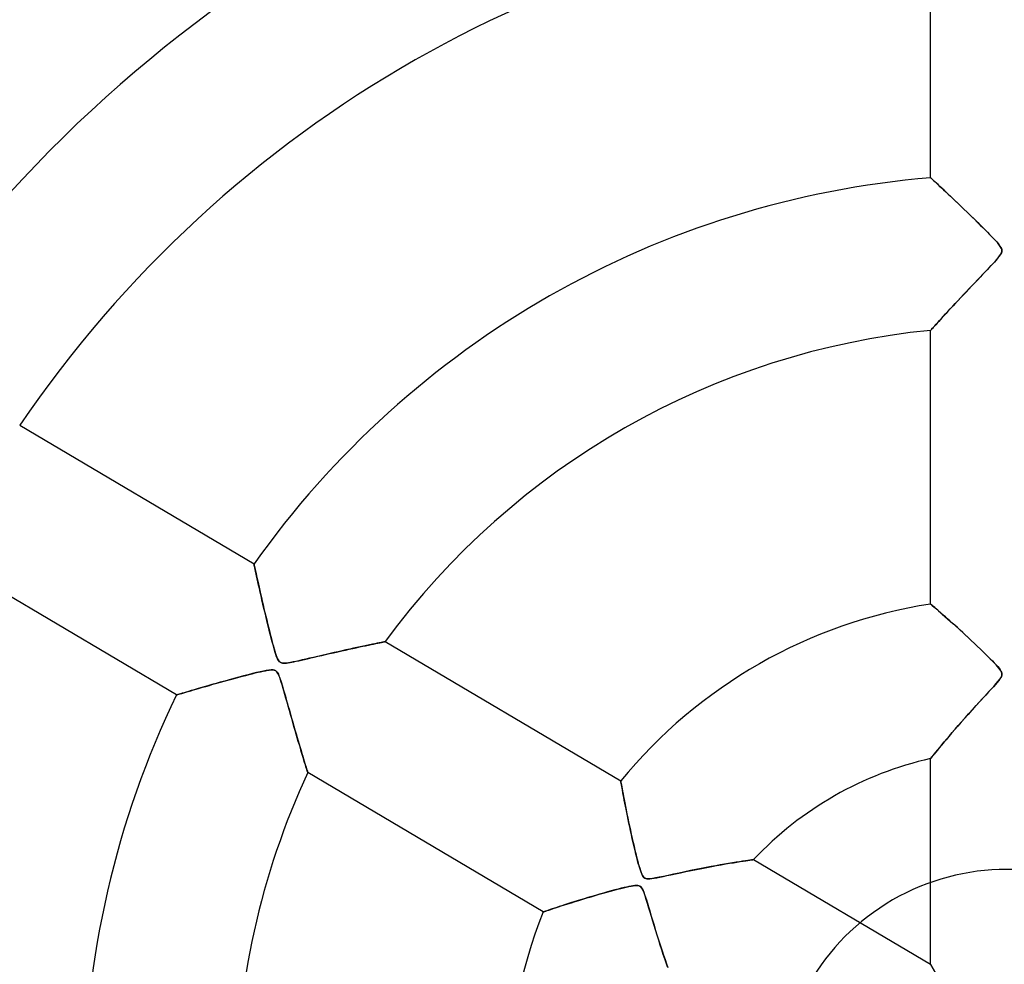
# Model space of a CAD drawing. Header units: millimetres. Extents: x -635 to 635, y -635 to 635.
# Tile 16 of 53: x -65 to 0, y 9 to 71. Entities that reach past the tile are written whole.
import ezdxf

# ---------------------------------------------------------------- set-up
doc = ezdxf.new("R2010")
doc.units = ezdxf.units.MM
doc.layers.add('HIDDEN', color=7, linetype='Continuous')
doc.layers.add('THICK', color=7, linetype='Continuous')

msp = doc.modelspace()

# ---------------------------------------------------------------- linework, layer by layer
at = {"layer": 'HIDDEN'}
for p, q in [((-5, 60.434), (-5, 78.326)), ((-5, 60.434), (-4.992, 60.426)), ((-4.992, 60.426), (-5, 60.434)), ((-4.992, 60.426), (-4.969, 60.405)), ((-4.967, 60.403), (-4.992, 60.426)), ((-4.969, 60.405), (-4.932, 60.37)), ((-4.927, 60.366), (-4.967, 60.403)), ((-4.932, 60.37), (-4.879, 60.322)), ((-4.872, 60.315), (-4.927, 60.366)), ((-4.879, 60.322), (-4.812, 60.26)), ((-4.802, 60.251), (-4.872, 60.315)), ((-4.812, 60.26), (-4.732, 60.185)), ((-4.719, 60.174), (-4.802, 60.251)), ((-4.732, 60.185), (-4.639, 60.099)), ((-4.623, 60.085), (-4.719, 60.174)), ((-4.639, 60.099), (-4.533, 60.001)), ((-4.515, 59.984), (-4.623, 60.085)), ((-4.533, 60.001), (-4.417, 59.893)), ((-4.395, 59.872), (-4.515, 59.984)), ((-4.417, 59.893), (-4.291, 59.775)), ((-4.262, 59.749), (-4.395, 59.872)), ((-4.291, 59.775), (-4.154, 59.648)), ((-4.118, 59.614), (-4.262, 59.749)), ((-4.154, 59.648), (-4.009, 59.512)), ((-3.962, 59.467), (-4.118, 59.614)), ((-4.009, 59.512), (-3.856, 59.368)), ((-3.794, 59.31), (-3.962, 59.467)), ((-3.856, 59.368), (-3.696, 59.217)), ((-3.617, 59.142), (-3.794, 59.31)), ((-3.696, 59.217), (-3.529, 59.06)), ((-3.43, 58.965), (-3.617, 59.142)), ((-3.529, 59.06), (-3.357, 58.897)), ((-3.234, 58.78), (-3.43, 58.965)), ((-3.357, 58.897), (-3.179, 58.728)), ((-3.031, 58.586), (-3.234, 58.78)), ((-3.179, 58.728), (-2.997, 58.554)), ((-2.82, 58.384), (-3.031, 58.586)), ((-2.997, 58.554), (-2.812, 58.376)), ((-2.602, 58.175), (-2.82, 58.384)), ((-2.812, 58.376), (-2.626, 58.198)), ((-2.626, 58.198), (-2.442, 58.02)), ((-2.378, 57.959), (-2.602, 58.175)), ((-2.442, 58.02), (-2.26, 57.844)), ((-2.149, 57.736), (-2.378, 57.959)), ((-2.26, 57.844), (-2.081, 57.67)), ((-1.914, 57.506), (-2.149, 57.736)), ((-2.081, 57.67), (-1.907, 57.499)), ((-1.68, 57.275), (-1.914, 57.506)), ((-1.907, 57.499), (-1.737, 57.332)), ((-1.737, 57.332), (-1.573, 57.169)), ((-1.457, 57.054), (-1.68, 57.275)), ((-1.573, 57.169), (-1.416, 57.012)), ((-1.249, 56.845), (-1.457, 57.054)), ((-1.416, 57.012), (-1.266, 56.862)), ((-1.266, 56.862), (-1.125, 56.718)), ((-1.059, 56.651), (-1.249, 56.845)), ((-1.125, 56.718), (-0.993, 56.583)), ((-0.889, 56.474), (-1.059, 56.651)), ((-0.993, 56.583), (-0.871, 56.455)), ((-0.74, 56.315), (-0.889, 56.474)), ((-0.871, 56.455), (-0.758, 56.334)), ((-0.758, 56.334), (-0.655, 56.22)), ((-0.616, 56.176), (-0.74, 56.315)), ((-0.655, 56.22), (-0.565, 56.115)), ((-0.51, 56.049), (-0.616, 56.176)), ((-0.565, 56.115), (-0.487, 56.018)), ((-0.421, 55.926), (-0.51, 56.049)), ((-0.487, 56.018), (-0.425, 55.933)), ((-0.425, 55.933), (-0.38, 55.859)), ((-0.357, 55.813), (-0.421, 55.926)), ((-0.38, 55.859), (-0.347, 55.794)), ((-0.323, 55.715), (-0.357, 55.813)), ((-0.347, 55.794), (-0.327, 55.734)), ((-0.327, 55.734), (-0.317, 55.677)), ((-0.317, 55.622), (-0.323, 55.715)), ((-0.317, 55.677), (-0.317, 55.621)), ((-0.766, 54.946), (-0.66, 55.067)), ((-0.631, 55.1), (-0.716, 55.003)), ((-0.66, 55.067), (-0.562, 55.183)), ((-0.553, 55.194), (-0.631, 55.1)), ((-0.562, 55.183), (-0.469, 55.302)), ((-0.483, 55.282), (-0.553, 55.194)), ((-0.425, 55.364), (-0.483, 55.282)), ((-0.469, 55.302), (-0.391, 55.418)), ((-0.38, 55.438), (-0.425, 55.364)), ((-0.391, 55.418), (-0.339, 55.525)), ((-0.348, 55.504), (-0.38, 55.438)), ((-0.327, 55.564), (-0.348, 55.504)), ((-0.339, 55.525), (-0.317, 55.622)), ((-0.317, 55.621), (-0.327, 55.564)), ((-1.283, 54.391), (-1.429, 54.237)), ((-1.347, 54.324), (-1.181, 54.499)), ((-1.147, 54.535), (-1.283, 54.391)), ((-1.181, 54.499), (-1.028, 54.662)), ((-1.022, 54.669), (-1.147, 54.535)), ((-1.028, 54.662), (-0.89, 54.811)), ((-0.908, 54.791), (-1.022, 54.669)), ((-0.807, 54.901), (-0.908, 54.791)), ((-0.89, 54.811), (-0.766, 54.946)), ((-0.716, 55.003), (-0.807, 54.901)), ((-2.099, 53.534), (-1.903, 53.74)), ((-1.916, 53.726), (-2.092, 53.541)), ((-1.747, 53.904), (-1.916, 53.726)), ((-1.903, 53.74), (-1.709, 53.943)), ((-1.584, 54.074), (-1.747, 53.904)), ((-1.709, 53.943), (-1.523, 54.139)), ((-1.429, 54.237), (-1.584, 54.074)), ((-1.523, 54.139), (-1.347, 54.324)), ((-2.672, 52.929), (-2.484, 53.128)), ((-2.457, 53.157), (-2.645, 52.958)), ((-2.484, 53.128), (-2.293, 53.329)), ((-2.272, 53.351), (-2.457, 53.157)), ((-2.293, 53.329), (-2.099, 53.534)), ((-2.092, 53.541), (-2.272, 53.351)), ((-3.213, 52.354), (-3.037, 52.542)), ((-3.017, 52.563), (-3.195, 52.373)), ((-3.037, 52.542), (-2.856, 52.734)), ((-2.833, 52.758), (-3.017, 52.563)), ((-2.856, 52.734), (-2.672, 52.929)), ((-2.645, 52.958), (-2.833, 52.758)), ((-3.87, 51.649), (-3.714, 51.817)), ((-3.687, 51.845), (-3.837, 51.684)), ((-3.714, 51.817), (-3.552, 51.991)), ((-3.53, 52.014), (-3.687, 51.845)), ((-3.552, 51.991), (-3.385, 52.17)), ((-3.366, 52.191), (-3.53, 52.014)), ((-3.385, 52.17), (-3.213, 52.354)), ((-3.195, 52.373), (-3.366, 52.191)), ((-4.417, 51.053), (-4.293, 51.189)), ((-4.24, 51.247), (-4.359, 51.117)), ((-4.293, 51.189), (-4.16, 51.334)), ((-4.113, 51.384), (-4.24, 51.247)), ((-4.16, 51.334), (-4.018, 51.487)), ((-3.979, 51.53), (-4.113, 51.384)), ((-4.018, 51.487), (-3.87, 51.649)), ((-3.837, 51.684), (-3.979, 51.53)), ((-4.936, 50.484), (-4.971, 50.445)), ((-4.969, 50.447), (-4.93, 50.49)), ((-4.887, 50.538), (-4.936, 50.484)), ((-4.93, 50.49), (-4.877, 50.548)), ((-4.825, 50.605), (-4.887, 50.538)), ((-4.877, 50.548), (-4.81, 50.622)), ((-4.752, 50.686), (-4.825, 50.605)), ((-4.81, 50.622), (-4.729, 50.711)), ((-4.668, 50.779), (-4.752, 50.686)), ((-4.729, 50.711), (-4.636, 50.813)), ((-4.574, 50.882), (-4.668, 50.779)), ((-4.636, 50.813), (-4.532, 50.928)), ((-4.47, 50.995), (-4.574, 50.882)), ((-4.532, 50.928), (-4.417, 51.053)), ((-4.359, 51.117), (-4.47, 50.995)), ((-4.993, 50.421), (-5, 50.413)), ((-5, 50.413), (-4.992, 50.421)), ((-5, 32.432), (-5, 50.413)), ((-4.971, 50.445), (-4.993, 50.421)), ((-4.992, 50.421), (-4.969, 50.447)), ((-64.873, 44.175), (-49.472, 35.067)), ((-54.563, 26.459), (-69.963, 35.567)), ((-49.47, 35.056), (-49.472, 35.067)), ((-49.472, 35.067), (-49.47, 35.057)), ((-49.47, 35.057), (-49.464, 35.026)), ((-49.463, 35.023), (-49.47, 35.056)), ((-49.464, 35.026), (-49.453, 34.976)), ((-49.452, 34.97), (-49.463, 35.023)), ((-49.453, 34.976), (-49.438, 34.906)), ((-49.436, 34.896), (-49.452, 34.97)), ((-49.438, 34.906), (-49.419, 34.817)), ((-49.416, 34.803), (-49.436, 34.896)), ((-49.419, 34.817), (-49.396, 34.71)), ((-49.392, 34.693), (-49.416, 34.803)), ((-49.396, 34.71), (-49.369, 34.585)), ((-49.364, 34.565), (-49.392, 34.693)), ((-49.369, 34.585), (-49.338, 34.445)), ((-49.333, 34.421), (-49.364, 34.565)), ((-49.338, 34.445), (-49.304, 34.29)), ((-49.298, 34.26), (-49.333, 34.421)), ((-49.304, 34.29), (-49.267, 34.121)), ((-49.259, 34.083), (-49.298, 34.26)), ((-49.267, 34.121), (-49.227, 33.939)), ((-49.216, 33.89), (-49.259, 34.083)), ((-49.227, 33.939), (-49.184, 33.745)), ((-49.169, 33.681), (-49.216, 33.89)), ((-49.184, 33.745), (-49.138, 33.54)), ((-49.119, 33.457), (-49.169, 33.681)), ((-49.138, 33.54), (-49.089, 33.326)), ((-49.065, 33.219), (-49.119, 33.457)), ((-49.089, 33.326), (-49.039, 33.102)), ((-49.008, 32.968), (-49.065, 33.219)), ((-49.039, 33.102), (-48.986, 32.87)), ((-48.948, 32.705), (-49.008, 32.968)), ((-48.986, 32.87), (-48.931, 32.631)), ((-48.885, 32.431), (-48.948, 32.705)), ((-48.931, 32.631), (-48.874, 32.386)), ((-48.818, 32.147), (-48.885, 32.431)), ((-48.874, 32.386), (-48.816, 32.136)), ((-5, 32.432), (-4.992, 32.425)), ((-4.992, 32.425), (-5, 32.432)), ((-4.992, 32.425), (-4.967, 32.403)), ((-4.968, 32.405), (-4.992, 32.425)), ((-4.929, 32.371), (-4.968, 32.405)), ((-4.967, 32.403), (-4.926, 32.368)), ((-4.875, 32.324), (-4.929, 32.371)), ((-4.926, 32.368), (-4.868, 32.318)), ((-48.749, 31.853), (-48.818, 32.147)), ((-48.816, 32.136), (-48.757, 31.886)), ((-48.757, 31.886), (-48.697, 31.637)), ((-48.677, 31.551), (-48.749, 31.853)), ((-4.807, 32.265), (-4.875, 32.324)), ((-4.868, 32.318), (-4.795, 32.255)), ((-4.726, 32.196), (-4.807, 32.265)), ((-4.795, 32.255), (-4.705, 32.178)), ((-4.634, 32.116), (-4.726, 32.196)), ((-4.705, 32.178), (-4.602, 32.088)), ((-4.531, 32.026), (-4.634, 32.116)), ((-4.602, 32.088), (-4.485, 31.986)), ((-4.418, 31.928), (-4.531, 32.026)), ((-4.485, 31.986), (-4.355, 31.872)), ((-4.297, 31.821), (-4.418, 31.928)), ((-4.355, 31.872), (-4.212, 31.747)), ((-4.167, 31.707), (-4.297, 31.821)), ((-4.212, 31.747), (-4.059, 31.612)), ((-48.697, 31.637), (-48.638, 31.39)), ((-48.602, 31.24), (-48.677, 31.551)), ((-48.638, 31.39), (-48.579, 31.148)), ((-48.523, 30.92), (-48.602, 31.24)), ((-48.579, 31.148), (-48.521, 30.911)), ((-4.029, 31.586), (-4.167, 31.707)), ((-4.059, 31.612), (-3.895, 31.467)), ((-3.885, 31.458), (-4.029, 31.586)), ((-3.895, 31.467), (-3.721, 31.313)), ((-3.734, 31.324), (-3.885, 31.458)), ((-3.577, 31.183), (-3.734, 31.324)), ((-3.721, 31.313), (-3.54, 31.15)), ((-3.413, 31.036), (-3.577, 31.183)), ((-3.54, 31.15), (-3.351, 30.98)), ((-48.444, 30.601), (-48.523, 30.92)), ((-48.521, 30.911), (-48.464, 30.679)), ((-48.464, 30.679), (-48.407, 30.456)), ((-48.367, 30.297), (-48.444, 30.601)), ((-48.407, 30.456), (-48.352, 30.24)), ((-3.243, 30.883), (-3.413, 31.036)), ((-3.351, 30.98), (-3.155, 30.803)), ((-3.067, 30.723), (-3.243, 30.883)), ((-3.155, 30.803), (-2.953, 30.619)), ((-2.885, 30.557), (-3.067, 30.723)), ((-2.953, 30.619), (-2.746, 30.429)), ((-2.699, 30.386), (-2.885, 30.557)), ((-2.746, 30.429), (-2.539, 30.238)), ((-48.293, 30.012), (-48.367, 30.297)), ((-48.352, 30.24), (-48.299, 30.035)), ((-48.299, 30.035), (-48.247, 29.84)), ((-48.223, 29.75), (-48.293, 30.012)), ((-48.247, 29.84), (-48.198, 29.657)), ((-41.952, 29.736), (-41.779, 29.773)), ((-41.695, 29.79), (-41.875, 29.752)), ((-41.779, 29.773), (-41.618, 29.807)), ((-41.529, 29.825), (-41.695, 29.79)), ((-41.618, 29.807), (-41.468, 29.838)), ((-41.377, 29.857), (-41.529, 29.825)), ((-41.468, 29.838), (-41.331, 29.866)), ((-41.242, 29.885), (-41.377, 29.857)), ((-41.331, 29.866), (-41.209, 29.892)), ((-41.124, 29.909), (-41.242, 29.885)), ((-41.209, 29.892), (-41.102, 29.914)), ((-41.026, 29.929), (-41.124, 29.909)), ((-41.102, 29.914), (-41.012, 29.932)), ((-40.949, 29.945), (-41.026, 29.929)), ((-41.012, 29.932), (-40.941, 29.947)), ((-40.893, 29.957), (-40.949, 29.945)), ((-40.941, 29.947), (-40.889, 29.957)), ((-40.859, 29.964), (-40.893, 29.957)), ((-40.889, 29.957), (-40.858, 29.964)), ((-40.847, 29.966), (-40.859, 29.964)), ((-40.858, 29.964), (-40.847, 29.966)), ((-40.847, 29.966), (-25.37, 20.813)), ((-2.507, 30.208), (-2.699, 30.386)), ((-2.539, 30.238), (-2.335, 30.048)), ((-2.311, 30.026), (-2.507, 30.208)), ((-2.335, 30.048), (-2.135, 29.86)), ((-2.111, 29.838), (-2.311, 30.026)), ((-2.135, 29.86), (-1.939, 29.675)), ((-1.913, 29.65), (-2.111, 29.838)), ((-48.157, 29.512), (-48.223, 29.75)), ((-48.198, 29.657), (-48.15, 29.487)), ((-48.095, 29.304), (-48.157, 29.512)), ((-48.15, 29.487), (-48.103, 29.329)), ((-48.103, 29.329), (-48.058, 29.183)), ((-48.039, 29.126), (-48.095, 29.304)), ((-48.058, 29.183), (-48.013, 29.051)), ((-47.983, 28.97), (-48.039, 29.126)), ((-44.765, 29.114), (-44.503, 29.174)), ((-44.465, 29.183), (-44.735, 29.121)), ((-44.503, 29.174), (-44.237, 29.234)), ((-44.198, 29.243), (-44.465, 29.183)), ((-44.237, 29.234), (-43.969, 29.295)), ((-43.936, 29.302), (-44.198, 29.243)), ((-43.969, 29.295), (-43.707, 29.354)), ((-43.679, 29.36), (-43.936, 29.302)), ((-43.707, 29.354), (-43.454, 29.41)), ((-43.428, 29.416), (-43.679, 29.36)), ((-43.454, 29.41), (-43.209, 29.464)), ((-43.182, 29.47), (-43.428, 29.416)), ((-43.209, 29.464), (-42.974, 29.516)), ((-42.943, 29.523), (-43.182, 29.47)), ((-42.974, 29.516), (-42.749, 29.565)), ((-42.71, 29.573), (-42.943, 29.523)), ((-42.749, 29.565), (-42.533, 29.612)), ((-42.486, 29.622), (-42.71, 29.573)), ((-42.533, 29.612), (-42.328, 29.656)), ((-42.272, 29.668), (-42.486, 29.622)), ((-42.328, 29.656), (-42.135, 29.697)), ((-42.068, 29.712), (-42.272, 29.668)), ((-42.135, 29.697), (-41.952, 29.736)), ((-41.875, 29.752), (-42.068, 29.712)), ((-1.939, 29.675), (-1.75, 29.494)), ((-1.723, 29.468), (-1.913, 29.65)), ((-1.75, 29.494), (-1.568, 29.319)), ((-1.541, 29.293), (-1.723, 29.468)), ((-1.568, 29.319), (-1.395, 29.15)), ((-1.369, 29.125), (-1.541, 29.293)), ((-1.395, 29.15), (-1.232, 28.99)), ((-1.208, 28.966), (-1.369, 29.125)), ((-48.013, 29.051), (-47.969, 28.935)), ((-47.924, 28.831), (-47.983, 28.97)), ((-47.969, 28.935), (-47.927, 28.838)), ((-47.927, 28.838), (-47.887, 28.761)), ((-47.86, 28.718), (-47.924, 28.831)), ((-47.887, 28.761), (-47.847, 28.701)), ((-47.792, 28.639), (-47.86, 28.718)), ((-47.847, 28.701), (-47.806, 28.653)), ((-47.806, 28.653), (-47.762, 28.615)), ((-47.715, 28.586), (-47.792, 28.639)), ((-47.762, 28.615), (-47.714, 28.586)), ((-47.62, 28.557), (-47.715, 28.586)), ((-47.714, 28.586), (-47.66, 28.566)), ((-47.66, 28.566), (-47.597, 28.553)), ((-47.502, 28.547), (-47.62, 28.557)), ((-47.597, 28.553), (-47.524, 28.547)), ((-47.524, 28.547), (-47.438, 28.549)), ((-47.362, 28.554), (-47.502, 28.547)), ((-47.438, 28.549), (-47.338, 28.557)), ((-47.212, 28.574), (-47.362, 28.554)), ((-47.338, 28.557), (-47.226, 28.572)), ((-47.226, 28.572), (-47.106, 28.591)), ((-47.063, 28.599), (-47.212, 28.574)), ((-47.106, 28.591), (-46.979, 28.615)), ((-46.905, 28.63), (-47.063, 28.599)), ((-46.979, 28.615), (-46.845, 28.642)), ((-46.725, 28.667), (-46.905, 28.63)), ((-46.845, 28.642), (-46.699, 28.673)), ((-46.526, 28.71), (-46.725, 28.667)), ((-46.699, 28.673), (-46.536, 28.708)), ((-46.536, 28.708), (-46.357, 28.748)), ((-46.308, 28.759), (-46.526, 28.71)), ((-46.357, 28.748), (-46.163, 28.792)), ((-46.074, 28.812), (-46.308, 28.759)), ((-46.163, 28.792), (-45.957, 28.839)), ((-45.824, 28.87), (-46.074, 28.812)), ((-45.957, 28.839), (-45.738, 28.89)), ((-45.561, 28.931), (-45.824, 28.87)), ((-45.738, 28.89), (-45.508, 28.943)), ((-45.287, 28.994), (-45.561, 28.931)), ((-45.508, 28.943), (-45.268, 28.998)), ((-45.01, 29.058), (-45.287, 28.994)), ((-45.268, 28.998), (-45.02, 29.055)), ((-45.02, 29.055), (-44.765, 29.114)), ((-44.735, 29.121), (-45.01, 29.058)), ((-1.232, 28.99), (-1.08, 28.838)), ((-1.059, 28.817), (-1.208, 28.966)), ((-1.08, 28.838), (-0.941, 28.696)), ((-0.924, 28.678), (-1.059, 28.817)), ((-0.941, 28.696), (-0.815, 28.565)), ((-0.802, 28.551), (-0.924, 28.678)), ((-0.815, 28.565), (-0.699, 28.44)), ((-0.696, 28.436), (-0.802, 28.551)), ((-49.565, 27.861), (-49.85, 27.789)), ((-49.794, 27.803), (-49.588, 27.855)), ((-49.588, 27.855), (-49.392, 27.904)), ((-49.301, 27.926), (-49.565, 27.861)), ((-49.392, 27.904), (-49.208, 27.948)), ((-49.062, 27.982), (-49.301, 27.926)), ((-49.208, 27.948), (-49.036, 27.988)), ((-48.849, 28.029), (-49.062, 27.982)), ((-49.036, 27.988), (-48.875, 28.024)), ((-48.875, 28.024), (-48.725, 28.054)), ((-48.666, 28.065), (-48.849, 28.029)), ((-48.725, 28.054), (-48.588, 28.079)), ((-48.503, 28.092), (-48.666, 28.065)), ((-48.588, 28.079), (-48.465, 28.096)), ((-48.352, 28.106), (-48.503, 28.092)), ((-48.465, 28.096), (-48.361, 28.106)), ((-48.361, 28.106), (-48.274, 28.108)), ((-48.223, 28.104), (-48.352, 28.106)), ((-48.274, 28.108), (-48.201, 28.102)), ((-48.12, 28.083), (-48.223, 28.104)), ((-48.201, 28.102), (-48.139, 28.089)), ((-48.139, 28.089), (-48.085, 28.069)), ((-48.037, 28.041), (-48.12, 28.083)), ((-48.085, 28.069), (-48.037, 28.041)), ((-48.037, 28.041), (-47.993, 28.003)), ((-47.966, 27.972), (-48.037, 28.041)), ((-47.993, 28.003), (-47.951, 27.954)), ((-47.9, 27.873), (-47.966, 27.972)), ((-47.951, 27.954), (-47.911, 27.893)), ((-47.911, 27.893), (-47.871, 27.817)), ((-47.839, 27.747), (-47.9, 27.873)), ((-0.699, 28.44), (-0.594, 28.322)), ((-0.603, 28.332), (-0.696, 28.436)), ((-0.518, 28.23), (-0.603, 28.332)), ((-0.594, 28.322), (-0.504, 28.213)), ((-0.444, 28.133), (-0.518, 28.23)), ((-0.504, 28.213), (-0.431, 28.115)), ((-0.385, 28.042), (-0.444, 28.133)), ((-0.431, 28.115), (-0.378, 28.03)), ((-0.346, 27.963), (-0.385, 28.042)), ((-0.378, 28.03), (-0.343, 27.956)), ((-0.323, 27.891), (-0.346, 27.963)), ((-0.343, 27.956), (-0.323, 27.888)), ((-0.316, 27.821), (-0.323, 27.891)), ((-0.323, 27.888), (-0.316, 27.821)), ((-51.97, 27.214), (-52.24, 27.138)), ((-52.168, 27.158), (-51.925, 27.227)), ((-51.689, 27.293), (-51.97, 27.214)), ((-51.925, 27.227), (-51.678, 27.296)), ((-51.398, 27.374), (-51.689, 27.293)), ((-51.678, 27.296), (-51.43, 27.365)), ((-51.43, 27.365), (-51.183, 27.433)), ((-51.098, 27.456), (-51.398, 27.374)), ((-51.183, 27.433), (-50.939, 27.5)), ((-50.789, 27.54), (-51.098, 27.456)), ((-50.939, 27.5), (-50.698, 27.565)), ((-50.472, 27.625), (-50.789, 27.54)), ((-50.698, 27.565), (-50.462, 27.628)), ((-50.154, 27.71), (-50.472, 27.625)), ((-50.462, 27.628), (-50.232, 27.689)), ((-50.232, 27.689), (-50.009, 27.748)), ((-49.85, 27.789), (-50.154, 27.71)), ((-50.009, 27.748), (-49.794, 27.803)), ((-47.871, 27.817), (-47.83, 27.725)), ((-47.784, 27.607), (-47.839, 27.747)), ((-47.83, 27.725), (-47.789, 27.62)), ((-47.789, 27.62), (-47.748, 27.505)), ((-47.734, 27.464), (-47.784, 27.607)), ((-47.748, 27.505), (-47.708, 27.383)), ((-47.685, 27.31), (-47.734, 27.464)), ((-47.708, 27.383), (-47.667, 27.252)), ((-47.631, 27.135), (-47.685, 27.31)), ((-47.667, 27.252), (-47.623, 27.109)), ((-0.846, 27.026), (-0.683, 27.211)), ((-0.625, 27.279), (-0.741, 27.144)), ((-0.683, 27.211), (-0.552, 27.367)), ((-0.525, 27.401), (-0.625, 27.279)), ((-0.552, 27.367), (-0.456, 27.493)), ((-0.444, 27.509), (-0.525, 27.401)), ((-0.456, 27.493), (-0.39, 27.593)), ((-0.385, 27.602), (-0.444, 27.509)), ((-0.39, 27.593), (-0.349, 27.675)), ((-0.346, 27.681), (-0.385, 27.602)), ((-0.349, 27.675), (-0.324, 27.75)), ((-0.324, 27.753), (-0.346, 27.681)), ((-0.316, 27.821), (-0.324, 27.753)), ((-0.324, 27.75), (-0.316, 27.821)), ((-54.305, 26.537), (-54.395, 26.51)), ((-54.318, 26.533), (-54.213, 26.564)), ((-54.196, 26.569), (-54.305, 26.537)), ((-54.213, 26.564), (-54.091, 26.6)), ((-54.071, 26.606), (-54.196, 26.569)), ((-54.091, 26.6), (-53.953, 26.641)), ((-53.929, 26.648), (-54.071, 26.606)), ((-53.953, 26.641), (-53.801, 26.686)), ((-53.772, 26.695), (-53.929, 26.648)), ((-53.801, 26.686), (-53.635, 26.735)), ((-53.598, 26.746), (-53.772, 26.695)), ((-53.635, 26.735), (-53.456, 26.787)), ((-53.408, 26.801), (-53.598, 26.746)), ((-53.456, 26.787), (-53.265, 26.843)), ((-53.203, 26.861), (-53.408, 26.801)), ((-53.265, 26.843), (-53.064, 26.902)), ((-52.982, 26.925), (-53.203, 26.861)), ((-53.064, 26.902), (-52.852, 26.963)), ((-52.747, 26.993), (-52.982, 26.925)), ((-52.852, 26.963), (-52.632, 27.026)), ((-52.5, 27.064), (-52.747, 26.993)), ((-52.632, 27.026), (-52.404, 27.091)), ((-52.24, 27.138), (-52.5, 27.064)), ((-52.404, 27.091), (-52.168, 27.158)), ((-47.573, 26.94), (-47.631, 27.135)), ((-47.623, 27.109), (-47.576, 26.949)), ((-47.576, 26.949), (-47.525, 26.773)), ((-47.511, 26.725), (-47.573, 26.94)), ((-47.525, 26.773), (-47.47, 26.583)), ((-47.445, 26.494), (-47.511, 26.725)), ((-47.47, 26.583), (-47.412, 26.379)), ((-1.49, 26.326), (-1.254, 26.581)), ((-1.187, 26.655), (-1.376, 26.45)), ((-1.254, 26.581), (-1.038, 26.816)), ((-1.019, 26.837), (-1.187, 26.655)), ((-1.038, 26.816), (-0.846, 27.026)), ((-0.873, 26.998), (-1.019, 26.837)), ((-0.741, 27.144), (-0.873, 26.998)), ((-54.552, 26.463), (-54.563, 26.459)), ((-54.563, 26.459), (-54.553, 26.462)), ((-54.553, 26.462), (-54.523, 26.471)), ((-54.52, 26.472), (-54.552, 26.463)), ((-54.523, 26.471), (-54.474, 26.486)), ((-54.468, 26.488), (-54.52, 26.472)), ((-54.474, 26.486), (-54.405, 26.507)), ((-54.395, 26.51), (-54.468, 26.488)), ((-54.405, 26.507), (-54.318, 26.533)), ((-47.375, 26.248), (-47.445, 26.494)), ((-47.412, 26.379), (-47.351, 26.163)), ((-47.301, 25.988), (-47.375, 26.248)), ((-47.351, 26.163), (-47.286, 25.936)), ((-47.225, 25.718), (-47.301, 25.988)), ((-47.286, 25.936), (-47.219, 25.699)), ((-1.807, 25.983), (-2.045, 25.723)), ((-2.005, 25.767), (-1.743, 26.052)), ((-1.583, 26.226), (-1.807, 25.983)), ((-1.743, 26.052), (-1.49, 26.326)), ((-1.376, 26.45), (-1.583, 26.226)), ((-47.147, 25.444), (-47.225, 25.718)), ((-47.219, 25.699), (-47.15, 25.454)), ((-47.15, 25.454), (-47.078, 25.202)), ((-47.07, 25.173), (-47.147, 25.444)), ((-2.293, 25.451), (-2.536, 25.181)), ((-2.505, 25.216), (-2.259, 25.487)), ((-2.045, 25.723), (-2.293, 25.451)), ((-2.259, 25.487), (-2.005, 25.767)), ((-47.078, 25.202), (-47.005, 24.944)), ((-46.994, 24.906), (-47.07, 25.173)), ((-47.005, 24.944), (-46.93, 24.681)), ((-46.919, 24.643), (-46.994, 24.906)), ((-46.93, 24.681), (-46.854, 24.417)), ((-46.844, 24.385), (-46.919, 24.643)), ((-2.997, 24.662), (-3.215, 24.414)), ((-3.181, 24.453), (-2.966, 24.698)), ((-2.771, 24.918), (-2.997, 24.662)), ((-2.966, 24.698), (-2.74, 24.953)), ((-2.536, 25.181), (-2.771, 24.918)), ((-2.74, 24.953), (-2.505, 25.216)), ((-46.854, 24.417), (-46.779, 24.159)), ((-46.771, 24.132), (-46.844, 24.385)), ((-46.779, 24.159), (-46.706, 23.91)), ((-46.699, 23.885), (-46.771, 24.132)), ((-3.62, 23.946), (-3.807, 23.727)), ((-3.763, 23.779), (-3.579, 23.994)), ((-3.423, 24.175), (-3.62, 23.946)), ((-3.579, 23.994), (-3.386, 24.218)), ((-3.215, 24.414), (-3.423, 24.175)), ((-3.386, 24.218), (-3.181, 24.453)), ((-46.706, 23.91), (-46.636, 23.67)), ((-46.628, 23.643), (-46.699, 23.885)), ((-46.636, 23.67), (-46.568, 23.439)), ((-46.559, 23.408), (-46.628, 23.643)), ((-46.568, 23.439), (-46.502, 23.218)), ((-46.491, 23.18), (-46.559, 23.408)), ((-4.146, 23.325), (-4.297, 23.144)), ((-4.261, 23.188), (-4.105, 23.375)), ((-3.983, 23.52), (-4.146, 23.325)), ((-4.105, 23.375), (-3.939, 23.572)), ((-3.807, 23.727), (-3.983, 23.52)), ((-3.939, 23.572), (-3.763, 23.779)), ((-46.502, 23.218), (-46.44, 23.007)), ((-46.426, 22.961), (-46.491, 23.18)), ((-46.44, 23.007), (-46.38, 22.806)), ((-46.363, 22.75), (-46.426, 22.961)), ((-46.38, 22.806), (-46.323, 22.616)), ((-46.303, 22.551), (-46.363, 22.75)), ((-4.669, 22.691), (-4.765, 22.573)), ((-4.757, 22.583), (-4.654, 22.709)), ((-4.559, 22.826), (-4.669, 22.691)), ((-4.654, 22.709), (-4.537, 22.853)), ((-4.435, 22.977), (-4.559, 22.826)), ((-4.537, 22.853), (-4.405, 23.013)), ((-4.297, 23.144), (-4.435, 22.977)), ((-4.405, 23.013), (-4.261, 23.188)), ((-46.323, 22.616), (-46.268, 22.437)), ((-46.246, 22.362), (-46.303, 22.551)), ((-46.268, 22.437), (-46.217, 22.268)), ((-46.192, 22.186), (-46.246, 22.362)), ((-46.217, 22.268), (-46.169, 22.111)), ((-46.143, 22.024), (-46.192, 22.186)), ((-46.169, 22.111), (-46.125, 21.964)), ((-46.097, 21.876), (-46.143, 22.024)), ((-4.99, 22.294), (-5, 22.281)), ((-5, 22.281), (-4.99, 22.293)), ((-5, 8.766), (-5, 22.281)), ((-4.96, 22.331), (-4.99, 22.294)), ((-4.99, 22.293), (-4.961, 22.33)), ((-4.961, 22.33), (-4.911, 22.392)), ((-4.911, 22.392), (-4.96, 22.331)), ((-4.911, 22.392), (-4.843, 22.477)), ((-4.846, 22.473), (-4.911, 22.392)), ((-4.765, 22.573), (-4.846, 22.473)), ((-4.843, 22.477), (-4.757, 22.583)), ((-46.125, 21.964), (-46.084, 21.831)), ((-46.057, 21.744), (-46.097, 21.876)), ((-46.084, 21.831), (-46.047, 21.711)), ((-46.021, 21.629), (-46.057, 21.744)), ((-46.047, 21.711), (-46.015, 21.607)), ((-45.992, 21.533), (-46.021, 21.629)), ((-46.015, 21.607), (-45.987, 21.519)), ((-45.968, 21.457), (-45.992, 21.533)), ((-45.987, 21.519), (-45.966, 21.45)), ((-45.951, 21.403), (-45.968, 21.457)), ((-45.966, 21.45), (-45.95, 21.4)), ((-45.941, 21.37), (-45.951, 21.403)), ((-45.95, 21.4), (-45.941, 21.369)), ((-45.937, 21.358), (-45.941, 21.37)), ((-45.941, 21.369), (-45.937, 21.358)), ((-30.461, 12.205), (-45.937, 21.358)), ((-25.368, 20.803), (-25.37, 20.813)), ((-25.37, 20.813), (-25.368, 20.802)), ((-25.363, 20.772), (-25.368, 20.803)), ((-25.368, 20.802), (-25.363, 20.77)), ((-25.354, 20.721), (-25.363, 20.772)), ((-25.363, 20.77), (-25.353, 20.716)), ((-25.341, 20.65), (-25.354, 20.721)), ((-25.353, 20.716), (-25.34, 20.642)), ((-25.325, 20.562), (-25.341, 20.65)), ((-25.34, 20.642), (-25.322, 20.546)), ((-25.306, 20.457), (-25.325, 20.562)), ((-25.322, 20.546), (-25.301, 20.43)), ((-25.284, 20.337), (-25.306, 20.457)), ((-25.301, 20.43), (-25.277, 20.295)), ((-25.26, 20.203), (-25.284, 20.337)), ((-25.277, 20.295), (-25.249, 20.142)), ((-25.232, 20.056), (-25.26, 20.203)), ((-25.249, 20.142), (-25.217, 19.973)), ((-25.203, 19.897), (-25.232, 20.056)), ((-25.217, 19.973), (-25.182, 19.786)), ((-25.171, 19.726), (-25.203, 19.897)), ((-25.182, 19.786), (-25.144, 19.585)), ((-25.136, 19.546), (-25.171, 19.726)), ((-25.144, 19.585), (-25.102, 19.37)), ((-25.1, 19.357), (-25.136, 19.546)), ((-25.102, 19.37), (-25.058, 19.143)), ((-25.061, 19.159), (-25.1, 19.357)), ((-25.02, 18.952), (-25.061, 19.159)), ((-25.058, 19.143), (-25.01, 18.904)), ((-24.977, 18.736), (-25.02, 18.952)), ((-25.01, 18.904), (-24.96, 18.654)), ((-24.931, 18.512), (-24.977, 18.736)), ((-24.96, 18.654), (-24.907, 18.395)), ((-24.883, 18.279), (-24.931, 18.512)), ((-24.907, 18.395), (-24.852, 18.128)), ((-24.833, 18.038), (-24.883, 18.279)), ((-24.852, 18.128), (-24.794, 17.853)), ((-24.78, 17.79), (-24.833, 18.038)), ((-24.794, 17.853), (-24.735, 17.578)), ((-24.725, 17.535), (-24.78, 17.79)), ((-24.735, 17.578), (-24.675, 17.306)), ((-24.668, 17.274), (-24.725, 17.535)), ((-24.675, 17.306), (-24.615, 17.037)), ((-24.608, 17.006), (-24.668, 17.274)), ((-24.615, 17.037), (-24.555, 16.775)), ((-24.547, 16.74), (-24.608, 17.006)), ((-24.555, 16.775), (-24.496, 16.52)), ((-24.488, 16.484), (-24.547, 16.74)), ((-24.496, 16.52), (-24.438, 16.274)), ((-24.429, 16.238), (-24.488, 16.484)), ((-24.438, 16.274), (-24.381, 16.039)), ((-24.372, 16.005), (-24.429, 16.238)), ((-24.381, 16.039), (-24.325, 15.817)), ((-24.317, 15.785), (-24.372, 16.005)), ((-24.325, 15.817), (-24.272, 15.609)), ((-24.265, 15.581), (-24.317, 15.785)), ((-24.272, 15.609), (-24.221, 15.418)), ((-24.214, 15.393), (-24.265, 15.581)), ((-17.361, 15.538), (-17.566, 15.506)), ((-17.52, 15.514), (-17.327, 15.544)), ((-17.178, 15.566), (-17.361, 15.538)), ((-17.327, 15.544), (-17.154, 15.57)), ((-17.017, 15.59), (-17.178, 15.566)), ((-17.154, 15.57), (-17.004, 15.592)), ((-16.882, 15.61), (-17.017, 15.59)), ((-17.004, 15.592), (-16.876, 15.611)), ((-16.774, 15.626), (-16.882, 15.61)), ((-16.876, 15.611), (-16.773, 15.626)), ((-16.695, 15.637), (-16.774, 15.626)), ((-16.773, 15.626), (-16.697, 15.637)), ((-16.697, 15.637), (-16.649, 15.643)), ((-16.649, 15.643), (-16.695, 15.637)), ((-16.633, 15.646), (-16.649, 15.643)), ((-16.649, 15.643), (-16.633, 15.646)), ((-16.633, 15.646), (-5, 8.766)), ((-24.221, 15.418), (-24.172, 15.242)), ((-24.167, 15.224), (-24.214, 15.393)), ((-24.172, 15.242), (-24.124, 15.078)), ((-24.122, 15.074), (-24.167, 15.224)), ((-24.124, 15.078), (-24.075, 14.929)), ((-24.08, 14.941), (-24.122, 15.074)), ((-24.036, 14.816), (-24.08, 14.941)), ((-24.075, 14.929), (-24.028, 14.795)), ((-20.788, 14.919), (-21.158, 14.842)), ((-21.1, 14.855), (-20.739, 14.929)), ((-20.429, 14.992), (-20.788, 14.919)), ((-20.739, 14.929), (-20.384, 15.001)), ((-20.083, 15.06), (-20.429, 14.992)), ((-20.384, 15.001), (-20.038, 15.069)), ((-19.749, 15.125), (-20.083, 15.06)), ((-20.038, 15.069), (-19.702, 15.134)), ((-19.429, 15.186), (-19.749, 15.125)), ((-19.702, 15.134), (-19.378, 15.195)), ((-19.122, 15.242), (-19.429, 15.186)), ((-19.378, 15.195), (-19.066, 15.252)), ((-18.831, 15.295), (-19.122, 15.242)), ((-19.066, 15.252), (-18.768, 15.306)), ((-18.552, 15.344), (-18.831, 15.295)), ((-18.768, 15.306), (-18.485, 15.355)), ((-18.285, 15.389), (-18.552, 15.344)), ((-18.485, 15.355), (-18.217, 15.401)), ((-18.03, 15.432), (-18.285, 15.389)), ((-18.217, 15.401), (-17.967, 15.442)), ((-17.79, 15.471), (-18.03, 15.432)), ((-17.967, 15.442), (-17.734, 15.48)), ((-17.566, 15.506), (-17.79, 15.471)), ((-17.734, 15.48), (-17.52, 15.514)), ((-23.989, 14.703), (-24.036, 14.816)), ((-24.028, 14.795), (-23.98, 14.683)), ((-23.941, 14.606), (-23.989, 14.703)), ((-23.98, 14.683), (-23.934, 14.594)), ((-23.893, 14.532), (-23.941, 14.606)), ((-23.934, 14.594), (-23.888, 14.526)), ((-23.843, 14.476), (-23.893, 14.532)), ((-23.888, 14.526), (-23.84, 14.474)), ((-23.786, 14.434), (-23.843, 14.476)), ((-23.84, 14.474), (-23.785, 14.434)), ((-23.72, 14.405), (-23.786, 14.434)), ((-23.785, 14.434), (-23.723, 14.406)), ((-23.723, 14.406), (-23.65, 14.389)), ((-23.644, 14.388), (-23.72, 14.405)), ((-23.65, 14.389), (-23.562, 14.382)), ((-23.552, 14.382), (-23.644, 14.388)), ((-23.562, 14.382), (-23.452, 14.386)), ((-23.432, 14.387), (-23.552, 14.382)), ((-23.452, 14.386), (-23.318, 14.4)), ((-23.275, 14.406), (-23.432, 14.387)), ((-23.318, 14.4), (-23.162, 14.424)), ((-23.074, 14.439), (-23.275, 14.406)), ((-23.162, 14.424), (-22.987, 14.456)), ((-22.832, 14.486), (-23.074, 14.439)), ((-22.987, 14.456), (-22.794, 14.494)), ((-22.553, 14.543), (-22.832, 14.486)), ((-22.794, 14.494), (-22.581, 14.538)), ((-22.581, 14.538), (-22.338, 14.59)), ((-22.241, 14.61), (-22.553, 14.543)), ((-22.338, 14.59), (-22.066, 14.648)), ((-21.901, 14.684), (-22.241, 14.61)), ((-22.066, 14.648), (-21.768, 14.713)), ((-21.537, 14.762), (-21.901, 14.684)), ((-21.768, 14.713), (-21.445, 14.782)), ((-21.158, 14.842), (-21.537, 14.762)), ((-21.445, 14.782), (-21.1, 14.855)), ((-26.034, 13.575), (-25.801, 13.638)), ((-25.767, 13.647), (-25.998, 13.585)), ((-25.801, 13.638), (-25.58, 13.697)), ((-25.548, 13.705), (-25.767, 13.647)), ((-25.58, 13.697), (-25.372, 13.75)), ((-25.343, 13.757), (-25.548, 13.705)), ((-25.372, 13.75), (-25.179, 13.797)), ((-25.154, 13.803), (-25.343, 13.757)), ((-25.179, 13.797), (-25.002, 13.839)), ((-24.983, 13.843), (-25.154, 13.803)), ((-25.002, 13.839), (-24.835, 13.876)), ((-24.83, 13.876), (-24.983, 13.843)), ((-24.835, 13.876), (-24.68, 13.906)), ((-24.693, 13.903), (-24.83, 13.876)), ((-24.563, 13.925), (-24.693, 13.903)), ((-24.68, 13.906), (-24.541, 13.928)), ((-24.441, 13.939), (-24.563, 13.925)), ((-24.541, 13.928), (-24.419, 13.941)), ((-24.333, 13.943), (-24.441, 13.939)), ((-24.419, 13.941), (-24.319, 13.943)), ((-24.245, 13.937), (-24.333, 13.943)), ((-24.319, 13.943), (-24.237, 13.936)), ((-24.172, 13.919), (-24.245, 13.937)), ((-24.237, 13.936), (-24.168, 13.918)), ((-24.108, 13.89), (-24.172, 13.919)), ((-24.168, 13.918), (-24.107, 13.89)), ((-24.051, 13.847), (-24.108, 13.89)), ((-24.107, 13.89), (-24.053, 13.849)), ((-24.053, 13.849), (-24.003, 13.793)), ((-23.999, 13.788), (-24.051, 13.847)), ((-24.003, 13.793), (-23.954, 13.719)), ((-23.949, 13.71), (-23.999, 13.788)), ((-23.954, 13.719), (-23.904, 13.621)), ((-23.896, 13.603), (-23.949, 13.71)), ((-23.904, 13.621), (-23.852, 13.496)), ((-23.837, 13.456), (-23.896, 13.603)), ((-28.372, 12.886), (-28.119, 12.964)), ((-28.006, 13), (-28.233, 12.929)), ((-28.119, 12.964), (-27.858, 13.045)), ((-27.771, 13.071), (-28.006, 13)), ((-27.858, 13.045), (-27.589, 13.126)), ((-27.528, 13.145), (-27.771, 13.071)), ((-27.589, 13.126), (-27.32, 13.207)), ((-27.278, 13.219), (-27.528, 13.145)), ((-27.32, 13.207), (-27.052, 13.286)), ((-27.021, 13.295), (-27.278, 13.219)), ((-27.052, 13.286), (-26.788, 13.363)), ((-26.757, 13.371), (-27.021, 13.295)), ((-26.788, 13.363), (-26.529, 13.437)), ((-26.495, 13.446), (-26.757, 13.371)), ((-26.529, 13.437), (-26.278, 13.508)), ((-26.242, 13.518), (-26.495, 13.446)), ((-26.278, 13.508), (-26.034, 13.575)), ((-25.998, 13.585), (-26.242, 13.518)), ((-23.852, 13.496), (-23.798, 13.348)), ((-23.769, 13.264), (-23.837, 13.456)), ((-23.798, 13.348), (-23.741, 13.179)), ((-23.693, 13.029), (-23.769, 13.264)), ((-23.741, 13.179), (-23.682, 12.992)), ((-23.61, 12.757), (-23.693, 13.029)), ((-23.682, 12.992), (-23.619, 12.784)), ((-30.118, 12.321), (-30.219, 12.287)), ((-30.204, 12.292), (-30.092, 12.33)), ((-30.002, 12.36), (-30.118, 12.321)), ((-30.092, 12.33), (-29.962, 12.373)), ((-29.873, 12.403), (-30.002, 12.36)), ((-29.962, 12.373), (-29.814, 12.422)), ((-29.731, 12.449), (-29.873, 12.403)), ((-29.814, 12.422), (-29.65, 12.476)), ((-29.577, 12.5), (-29.731, 12.449)), ((-29.65, 12.476), (-29.47, 12.535)), ((-29.412, 12.554), (-29.577, 12.5)), ((-29.47, 12.535), (-29.276, 12.598)), ((-29.238, 12.611), (-29.412, 12.554)), ((-29.276, 12.598), (-29.067, 12.666)), ((-29.054, 12.67), (-29.238, 12.611)), ((-29.067, 12.666), (-28.846, 12.736)), ((-28.862, 12.731), (-29.054, 12.67)), ((-28.661, 12.795), (-28.862, 12.731)), ((-28.846, 12.736), (-28.614, 12.81)), ((-28.451, 12.861), (-28.661, 12.795)), ((-28.614, 12.81), (-28.372, 12.886)), ((-28.233, 12.929), (-28.451, 12.861)), ((-23.619, 12.784), (-23.547, 12.547)), ((-23.518, 12.452), (-23.61, 12.757)), ((-23.547, 12.547), (-23.467, 12.28)), ((-23.419, 12.118), (-23.518, 12.452)), ((-30.461, 12.205), (-30.45, 12.209)), ((-30.451, 12.209), (-30.461, 12.205)), ((-30.421, 12.219), (-30.451, 12.209)), ((-30.45, 12.209), (-30.419, 12.219)), ((-30.372, 12.235), (-30.421, 12.219)), ((-30.419, 12.219), (-30.368, 12.237)), ((-30.304, 12.258), (-30.372, 12.235)), ((-30.368, 12.237), (-30.296, 12.261)), ((-30.219, 12.287), (-30.304, 12.258)), ((-30.296, 12.261), (-30.204, 12.292)), ((-23.467, 12.28), (-23.38, 11.987)), ((-23.312, 11.761), (-23.419, 12.118)), ((-23.38, 11.987), (-23.284, 11.671)), ((-23.199, 11.391), (-23.312, 11.761)), ((-23.284, 11.671), (-23.182, 11.334)), ((-23.088, 11.029), (-23.199, 11.391)), ((-23.182, 11.334), (-23.074, 10.982)), ((-22.979, 10.68), (-23.088, 11.029)), ((-23.074, 10.982), (-22.965, 10.636)), ((-22.873, 10.343), (-22.979, 10.68)), ((-22.965, 10.636), (-22.859, 10.299)), ((-22.768, 10.02), (-22.873, 10.343)), ((-22.859, 10.299), (-22.754, 9.974)), ((-22.667, 9.71), (-22.768, 10.02)), ((-22.754, 9.974), (-22.651, 9.661)), ((-22.569, 9.414), (-22.667, 9.71)), ((-22.651, 9.661), (-22.551, 9.36)), ((-22.475, 9.133), (-22.569, 9.414)), ((-22.551, 9.36), (-22.454, 9.073)), ((-22.383, 8.866), (-22.475, 9.133)), ((-22.454, 9.073), (-22.361, 8.801)), ((-22.295, 8.609), (-22.383, 8.866)), ((-22.361, 8.801), (-22.272, 8.545)), ((-5, 8.766), (0, 0)), ((0, 0), (-5, 8.766))]:
    msp.add_line(p, q, dxfattribs=at)
for radius, start, end in [(606.5, 0, 180.00002), (556.5, 0, 180.00002), (551.5, 0, 180.00002), (500, 0, 179.99998), (495, 0, 179.99998), (194.775, 0, 180.00002), (174.623, 89.99998, 270.00002), (116.29, 92.46427, 146.93577), (106.31, 92.69575, 146.70424), (88.465, 93.24006, 146.15993), (78.485, 93.65259, 145.7474), (60.64, 94.72963, 144.67035), (50.66, 95.66413, 143.73586), (32.815, 98.76423, 140.63576), (60.64, 154.1296, 179.99998), (22.835, 102.64808, 136.7519), (50.66, 155.06415, 179.99998), (15, 0, 180.00002), (32.815, 158.16425, 179.99998)]:
    msp.add_arc((0, 0), radius, start, end, dxfattribs=at)
at = {"layer": 'THICK'}
for radius, start, end in [(552.5, 0, 180.00002), (494.99, 0, 179.99998), (222.6, 89.99998, 180.00002), (202.448, 89.99998, 270.00002)]:
    msp.add_arc((0, 0), radius, start, end, dxfattribs=at)

doc.saveas('drawing.dxf')
